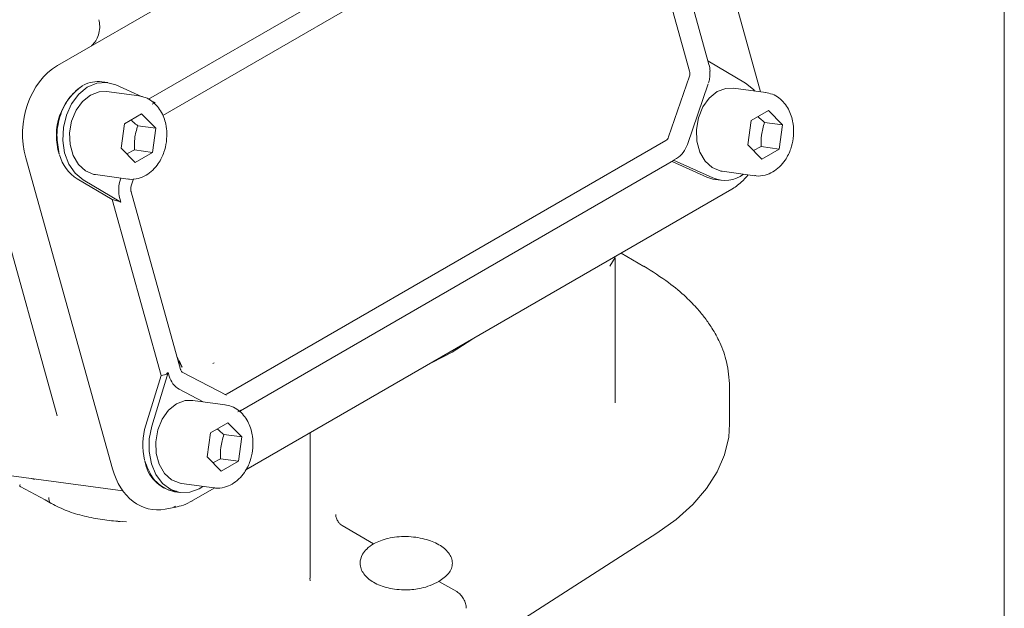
# Model space of a CAD drawing. Header units: inches. Extents: x 0.3 to 33.9, y 0.2 to 21.7.
# Tile 23 of 25: x 31.3 to 33.5, y 16.5 to 17.8. Entities that reach past the tile are written whole.
import ezdxf

# ---------------------------------------------------------------- set-up
doc = ezdxf.new("R2010")
doc.units = ezdxf.units.IN
doc.header["$MEASUREMENT"] = 0
doc.layers.add('SLD-0', color=7, linetype='Continuous', lineweight=15)

msp = doc.modelspace()

# ---------------------------------------------------------------- linework, layer by layer
at = {"color": 7, "linetype": 'Continuous', "lineweight": 15}
for p, q in [((32.62998, 18.42289), (31.43337, 17.7321)), ((32.59405, 18.2122), (31.63389, 17.65791)), ((32.98495, 17.67416), (32.83997, 18.19401)), ((31.66575, 17.62207), (32.61669, 18.17104)), ((32.82842, 17.71947), (32.71915, 18.11127)), ((32.86881, 17.74277), (32.76404, 18.11842)), ((31.51155, 17.77865), (31.50849, 17.77547)), ((32.86879, 17.74278), (32.87105, 17.73469)), ((32.95198, 17.69345), (32.86879, 17.74278)), ((32.87286, 17.70622), (32.87281, 17.71966)), ((31.54424, 17.69464), (31.53104, 17.69641)), ((31.62032, 17.66318), (31.56202, 17.68952)), ((32.7819, 17.57458), (32.82801, 17.70842)), ((32.82337, 17.55808), (32.86948, 17.69192)), ((31.61354, 17.66517), (31.54158, 17.67481)), ((32.99684, 17.67257), (32.92488, 17.68221)), ((31.64872, 17.65035), (31.6414, 17.65366)), ((31.64242, 17.64671), (31.64872, 17.65035)), ((31.58087, 17.60354), (31.61906, 17.62559)), ((31.61906, 17.62559), (31.65, 17.59412)), ((32.96417, 17.61094), (33.00235, 17.63299)), ((33.00235, 17.63299), (33.0333, 17.60152)), ((31.57363, 17.55003), (31.58087, 17.60354)), ((32.95693, 17.55743), (32.96417, 17.61094)), ((33.0333, 17.60152), (32.99369, 17.60682)), ((33.0333, 17.60152), (33.02605, 17.548)), ((31.65, 17.59412), (31.61039, 17.59943)), ((31.65, 17.59412), (31.64276, 17.5406)), ((31.8079, 17.00782), (32.77572, 17.56653)), ((31.60457, 17.51856), (31.57363, 17.55003)), ((31.60315, 17.54591), (31.586, 17.53745)), ((31.60315, 17.54591), (31.64276, 17.5406)), ((31.64276, 17.5406), (31.60457, 17.51856)), ((32.98787, 17.52596), (32.95693, 17.55743)), ((32.98645, 17.55331), (32.96929, 17.54485)), ((32.98645, 17.55331), (33.02605, 17.548)), ((33.02605, 17.548), (32.98787, 17.52596)), ((31.36322, 17.52851), (31.55448, 16.84274)), ((31.83748, 16.97067), (32.79307, 17.52232)), ((32.79001, 17.52055), (32.86667, 17.48591)), ((32.79317, 17.52331), (32.79947, 17.52695)), ((32.79317, 17.52331), (32.87987, 17.48414)), ((32.90031, 17.49885), (32.97226, 17.48921)), ((31.2857, 17.48697), (31.43278, 16.95962)), ((31.55362, 17.43637), (31.4767, 17.48199)), ((31.48991, 17.48022), (31.5731, 17.43088)), ((31.51701, 17.49145), (31.58897, 17.48181)), ((31.57316, 17.48393), (31.57241, 17.48174)), ((31.59636, 17.46932), (31.60081, 17.48223)), ((32.88445, 17.4808), (32.89765, 17.47903)), ((31.59509, 17.46395), (31.59639, 17.46932)), ((31.70497, 17.06183), (31.5957, 17.45363)), ((31.84899, 16.83994), (32.92184, 17.45927)), ((31.55362, 17.43637), (31.66191, 17.04811)), ((31.55362, 17.43637), (31.56208, 17.43443)), ((31.5731, 17.43088), (31.57084, 17.43898)), ((32.65223, 17.28957), (32.65838, 17.29942)), ((32.65808, 17.29952), (32.65813, 17.29858)), ((32.65838, 17.29942), (32.66413, 17.30899)), ((32.66413, 16.98792), (32.66413, 17.30899)), ((32.72751, 17.28915), (32.67733, 17.31812)), ((32.30463, 17.09954), (32.3476, 17.12777)), ((31.70212, 17.08144), (31.70861, 17.06708)), ((32.26001, 17.07721), (32.30463, 17.09954)), ((31.77929, 17.07632), (31.77585, 17.0746)), ((31.66191, 17.04811), (31.62824, 16.93866)), ((31.67786, 17.05527), (31.64144, 16.93689)), ((31.66191, 17.04811), (31.66937, 17.04971)), ((31.67786, 17.05527), (31.68012, 17.04718)), ((31.80635, 17.00462), (31.70873, 17.05548)), ((31.70179, 17.01783), (31.75468, 16.99028)), ((32.91673, 16.94187), (32.91673, 17.02405)), ((31.80359, 16.98372), (31.73164, 16.99337)), ((31.83795, 16.97187), (31.83164, 16.96824)), ((31.83638, 16.96779), (31.83795, 16.97187)), ((31.77093, 16.9221), (31.80911, 16.94414)), ((31.80911, 16.94414), (31.84005, 16.91267)), ((31.76368, 16.86859), (31.77093, 16.9221)), ((31.84005, 16.91267), (31.80044, 16.91798)), ((31.84005, 16.91267), (31.83281, 16.85916)), ((31.99114, 16.60102), (31.99114, 16.92199)), ((31.79463, 16.83712), (31.76368, 16.86859)), ((31.7932, 16.86447), (31.77605, 16.85601)), ((31.7932, 16.86447), (31.83281, 16.85916)), ((31.83281, 16.85916), (31.79463, 16.83712)), ((31.32081, 16.82848), (31.57733, 16.7941)), ((31.37617, 16.82107), (31.38237, 16.81921)), ((31.35083, 16.8031), (31.40595, 16.77376)), ((31.70706, 16.81001), (31.77902, 16.80036)), ((31.72786, 16.77001), (31.78052, 16.80041)), ((31.6912, 16.79195), (31.70441, 16.79018)), ((31.40576, 16.77387), (31.41748, 16.76711)), ((31.6712, 16.75326), (31.69438, 16.75776)), ((31.68983, 16.75848), (31.69387, 16.75977)), ((31.55702, 16.72801), (31.58574, 16.72577)), ((32.0616, 16.71736), (32.13107, 16.67725)), ((32.3356, 16.43078), (32.7562, 16.70044)), ((31.99092, 16.59554), (31.99022, 16.60098)), ((32.27496, 16.59418), (32.31439, 16.57143))]:
    msp.add_line(p, q, dxfattribs=at)
at = {"color": 7, "linetype": 'Continuous', "lineweight": 15, "flags": 128}
for points in [[(31.56202, 17.68952), (31.54135, 17.69495), (31.5199, 17.69318), (31.49906, 17.68432), (31.48017, 17.66894), (31.46444, 17.64803), (31.45289, 17.62294), (31.44626, 17.59528), (31.44499, 17.56684), (31.44915, 17.53945), (31.45847, 17.51487), (31.47235, 17.4947), (31.48991, 17.48022)], [(32.97222, 17.67587), (32.96954, 17.67897), (32.95198, 17.69345)], [(31.51701, 17.49145), (31.51365, 17.49202), (31.49522, 17.49956), (31.47954, 17.51387), (31.46789, 17.5338), (31.46122, 17.55772), (31.46006, 17.5837), (31.46452, 17.60963), (31.47422, 17.63342), (31.48838, 17.65314), (31.50586, 17.66718), (31.52523, 17.67441), (31.54158, 17.67481)], [(32.90031, 17.49885), (32.89695, 17.49941), (32.87851, 17.50696), (32.86283, 17.52127), (32.85119, 17.5412), (32.84452, 17.56512), (32.84336, 17.5911), (32.84781, 17.61703), (32.85751, 17.64082), (32.87168, 17.66053), (32.88915, 17.67458), (32.90853, 17.68181), (32.92488, 17.68221)], [(31.70706, 16.81001), (31.70371, 16.81057), (31.68527, 16.81811), (31.66959, 16.83243), (31.65795, 16.85235), (31.65127, 16.87627), (31.65012, 16.90225), (31.65457, 16.92819), (31.66427, 16.95198), (31.67843, 16.97169), (31.69591, 16.98573), (31.71529, 16.99297), (31.73164, 16.99337)], [(31.64144, 16.93689), (31.63571, 16.90896), (31.63537, 16.88057), (31.64044, 16.85355), (31.6506, 16.82962), (31.66518, 16.81033), (31.68326, 16.79694), (31.70366, 16.79029), (31.72507, 16.79082), (31.74612, 16.79849), (31.7544, 16.80366)], [(32.7562, 16.70044), (32.79874, 16.73089), (32.83532, 16.76381), (32.86551, 16.79882), (32.88896, 16.83552), (32.90539, 16.87347), (32.91462, 16.91222), (32.91673, 16.94187)]]:
    msp.add_lwpolyline(points, dxfattribs=at)
at = {"color": 7, "linetype": 'Continuous', "lineweight": 15}
for centre, radius, start, end in [((32.80521, 17.71653), 0.06829, 2.79008, 15.41865), ((32.8102, 17.7146), 0.01885, 340.84975, 14.95321), ((31.56422, 17.57761), 0.13345, 124.00744, 197.96981), ((31.52274, 17.62944), 0.06748, 82.9377, 118.27767), ((32.76789, 17.57894), 0.01467, 302.27176, 342.71608), ((32.76916, 17.57495), 0.05677, 302.27176, 342.71608), ((31.52697, 17.55978), 0.09262, 195.54916, 237.13125), ((31.64134, 17.4578), 0.07296, 160.84975, 194.95321), ((32.89294, 17.54378), 0.06355, 245.57869, 262.31902), ((32.90648, 17.54729), 0.06853, 247.14722, 306.92081), ((31.72503, 17.05768), 0.04613, 193.16088, 239.74785), ((31.80335, 17.01538), 0.00882, 264.95808, 301.04015), ((31.76845, 16.89516), 0.1468, 162.76633, 193.20269), ((31.7082, 16.87359), 0.08338, 189.30742, 258.24119)]:
    msp.add_arc(centre, radius, start, end, dxfattribs=at)
for centre, major_axis, ratio, start_param, end_param in [((31.47717, 17.58922), (0.01652, 0.15649), 0.7652761, 0.5078143, 2.0484524), ((32.76777, 17.53196), (0.02558, -0.00935), 0.1278927, 6.1765399, 6.4559647), ((31.58001, 17.42269), (0.02479, -0.0116), 0.1754199, 1.934197, 2.4578865), ((31.67587, 17.07899), (0.01029, 0.02909), 0.4454916, 3.4093215, 3.933011), ((31.66599, 16.91218), (0.02518, 0.15953), 0.7264498, 2.1322055, 3.3995405)]:
    msp.add_ellipse(centre, major_axis=major_axis, ratio=ratio, start_param=start_param, end_param=end_param, dxfattribs=at)
for points, knots in [([(31.52442, 17.83332), (31.52534, 17.82867), (31.52724, 17.81911), (31.52537, 17.80364), (31.52021, 17.78921), (31.51438, 17.78211), (31.51155, 17.77865)], [0, 0, 0, 0, 0.2432216, 0.5, 0.7567784, 1, 1, 1, 1]), ([(31.4896, 17.68819), (31.47966, 17.68085), (31.46441, 17.6696), (31.44902, 17.64562), (31.43976, 17.62467), (31.43396, 17.60192), (31.43066, 17.57164), (31.43469, 17.55035), (31.43732, 17.53646)], [0, 0, 0, 0, 0.2408535, 0.3692785, 0.5, 0.6307215, 0.7591465, 1, 1, 1, 1]), ([(32.87002, 17.6941), (32.8703, 17.69481), (32.87181, 17.69865), (32.87239, 17.70282), (32.87286, 17.70622)], [0, 0, 0, 0, 0.1849277, 1, 1, 1, 1]), ([(33.05696, 17.57118), (33.0576, 17.57965), (33.05848, 17.59143), (33.05622, 17.60823), (33.05287, 17.62174), (33.04653, 17.63644), (33.03753, 17.64993), (33.02562, 17.66129), (33.01152, 17.6697), (33.00095, 17.67152), (32.99584, 17.67241)], [0, 0, 0, 0, 0.17669782, 0.2461364, 0.36059094, 0.47793329, 0.60302955, 0.7337938, 0.87104257, 1, 1, 1, 1]), ([(31.67367, 17.56378), (31.6743, 17.57225), (31.67518, 17.58404), (31.67293, 17.60083), (31.66957, 17.61434), (31.66323, 17.62904), (31.65423, 17.64253), (31.64232, 17.65389), (31.62822, 17.6623), (31.61766, 17.66412), (31.61254, 17.66501)], [0, 0, 0, 0, 0.1766978, 0.2461364, 0.3605909, 0.4779333, 0.6030295, 0.7337938, 0.8710426, 1, 1, 1, 1]), ([(31.59574, 17.61213), (31.59755, 17.61041), (31.60202, 17.60617), (31.60727, 17.60194), (31.61039, 17.59943)], [0, 0, 0, 0, 0.4048521, 1, 1, 1, 1]), ([(32.97904, 17.61952), (32.98084, 17.61781), (32.98531, 17.61357), (32.99056, 17.60934), (32.99369, 17.60682)], [0, 0, 0, 0, 0.4048521, 1, 1, 1, 1]), ([(32.99369, 17.60682), (32.99095, 17.59746), (32.98584, 17.57994), (32.98625, 17.56177), (32.98645, 17.55331)], [0, 0, 0, 0, 0.5347467, 1, 1, 1, 1]), ([(31.61039, 17.59943), (31.60766, 17.59006), (31.60255, 17.57254), (31.60296, 17.55437), (31.60315, 17.54591)], [0, 0, 0, 0, 0.5347467, 1, 1, 1, 1]), ([(31.58883, 17.48223), (31.5899, 17.48196), (31.59732, 17.48006), (31.61137, 17.48237), (31.62891, 17.48929), (31.64392, 17.5008), (31.65523, 17.51427), (31.66318, 17.52808), (31.66988, 17.5439), (31.67222, 17.55616), (31.67367, 17.56378)], [0, 0, 0, 0, 0.0276419, 0.1918179, 0.342589, 0.4889189, 0.6329875, 0.7381943, 0.8371091, 1, 1, 1, 1]), ([(32.97213, 17.48963), (32.9732, 17.48936), (32.98061, 17.48746), (32.99466, 17.48977), (33.0122, 17.49668), (33.02722, 17.5082), (33.03853, 17.52167), (33.04647, 17.53548), (33.05318, 17.5513), (33.05551, 17.56356), (33.05696, 17.57118)], [0, 0, 0, 0, 0.02764192, 0.19181789, 0.34258896, 0.48891888, 0.63298755, 0.73819432, 0.83710906, 1, 1, 1, 1]), ([(32.92032, 17.45844), (32.92792, 17.46337), (32.94144, 17.47213), (32.9525, 17.4854), (32.95735, 17.49121)], [0, 0, 0, 0, 0.562342, 1, 1, 1, 1]), ([(31.59574, 17.45367), (31.59562, 17.45407), (31.59522, 17.45534), (31.59473, 17.45878), (31.59495, 17.46194), (31.59509, 17.46395)], [0, 0, 0, 0, 0.1438653, 0.4557387, 1, 1, 1, 1]), ([(32.91673, 17.02402), (32.91545, 17.04213), (32.91312, 17.07492), (32.89728, 17.11804), (32.88002, 17.15001), (32.86316, 17.17437), (32.8446, 17.19716), (32.81866, 17.22382), (32.78037, 17.25631), (32.74622, 17.27752), (32.72745, 17.28919)], [0, 0, 0, 0, 0.1812132, 0.328005, 0.4403964, 0.5185259, 0.5936226, 0.6990263, 0.8345653, 1, 1, 1, 1]), ([(31.70869, 17.06638), (31.70582, 17.07098), (31.70128, 17.07826), (31.69808, 17.08741), (31.69689, 17.09078)], [0, 0, 0, 0, 0.6316725, 1, 1, 1, 1]), ([(31.70853, 17.05559), (31.70854, 17.05558), (31.70857, 17.05555), (31.70716, 17.05677), (31.7057, 17.05936), (31.70517, 17.06131), (31.70501, 17.06189)], [0, 0, 0, 0, 0.170383, 0.581933, 0.8748486, 1, 1, 1, 1]), ([(31.86372, 16.88234), (31.86435, 16.8908), (31.86523, 16.90259), (31.86298, 16.91938), (31.85962, 16.93289), (31.85328, 16.9476), (31.84429, 16.96108), (31.83238, 16.97245), (31.81828, 16.98085), (31.80771, 16.98268), (31.80259, 16.98357)], [0, 0, 0, 0, 0.1766978, 0.2461364, 0.3605909, 0.4779333, 0.6030295, 0.7337938, 0.8710426, 1, 1, 1, 1]), ([(31.78579, 16.93068), (31.7876, 16.92896), (31.79207, 16.92472), (31.79732, 16.9205), (31.80044, 16.91798)], [0, 0, 0, 0, 0.4048521, 1, 1, 1, 1]), ([(31.80044, 16.91798), (31.79771, 16.90861), (31.7926, 16.89109), (31.79301, 16.87292), (31.7932, 16.86447)], [0, 0, 0, 0, 0.5347467, 1, 1, 1, 1]), ([(31.77889, 16.80079), (31.77996, 16.80052), (31.78737, 16.79861), (31.80142, 16.80093), (31.81896, 16.80784), (31.83398, 16.81935), (31.84528, 16.83283), (31.85323, 16.84664), (31.85993, 16.86245), (31.86227, 16.87471), (31.86372, 16.88234)], [0, 0, 0, 0, 0.0276419, 0.1918179, 0.342589, 0.4889189, 0.6329875, 0.7381943, 0.8371091, 1, 1, 1, 1]), ([(31.62595, 16.86012), (31.63072, 16.84748), (31.63804, 16.8281), (31.65497, 16.80943), (31.6701, 16.79897), (31.68414, 16.79332), (31.69302, 16.79303), (31.696, 16.79294)], [0, 0, 0, 0, 0.34556843, 0.52982826, 0.71738305, 0.90493784, 1, 1, 1, 1]), ([(31.35095, 16.80798), (31.35062, 16.80699), (31.34998, 16.80501), (31.35004, 16.80343), (31.35123, 16.80309), (31.35155, 16.803)], [0, 0, 0, 0, 0.4222565, 0.8433806, 1, 1, 1, 1]), ([(31.41391, 16.77934), (31.41415, 16.77671), (31.41462, 16.77145), (31.41732, 16.76707), (31.4197, 16.76607), (31.42029, 16.76581)], [0, 0, 0, 0, 0.4285344, 0.8570632, 1, 1, 1, 1]), ([(31.42016, 16.76558), (31.43133, 16.76), (31.45345, 16.74894), (31.49225, 16.73755), (31.53229, 16.72975), (31.55876, 16.72723), (31.57189, 16.72598)], [0, 0, 0, 0, 0.2561889, 0.5079054, 0.7560032, 1, 1, 1, 1]), ([(31.69229, 16.7576), (31.69867, 16.75894), (31.71199, 16.76174), (31.72452, 16.76841), (31.73105, 16.77189)], [0, 0, 0, 0, 0.4785389, 1, 1, 1, 1]), ([(32.04745, 16.74186), (32.04754, 16.74043), (32.04771, 16.73767), (32.04897, 16.73332), (32.05072, 16.7293), (32.05342, 16.72481), (32.0571, 16.7204), (32.0602, 16.7183), (32.0616, 16.71736)], [0, 0, 0, 0, 0.1608115, 0.3114654, 0.4519727, 0.5822552, 0.8113045, 1, 1, 1, 1]), ([(32.13107, 16.67725), (32.14108, 16.68165), (32.15648, 16.68841), (32.18221, 16.6924), (32.203, 16.69333), (32.22388, 16.69179), (32.24932, 16.68688), (32.2767, 16.67603), (32.29527, 16.66035), (32.30332, 16.64593), (32.30551, 16.63416), (32.30328, 16.6225), (32.2955, 16.60816), (32.28305, 16.59969), (32.27496, 16.59418)], [0, 0, 0, 0, 0.1197475, 0.1842058, 0.2500278, 0.3158451, 0.3802907, 0.5, 0.6197093, 0.6841549, 0.7499722, 0.8157942, 0.8802525, 1, 1, 1, 1]), ([(32.27496, 16.59418), (32.26872, 16.59087), (32.25702, 16.58468), (32.23257, 16.57775), (32.20724, 16.57481), (32.1824, 16.57597), (32.15693, 16.5803), (32.12928, 16.59092), (32.11064, 16.60702), (32.10268, 16.62199), (32.1001, 16.63666), (32.10441, 16.65174), (32.11548, 16.66639), (32.12564, 16.67347), (32.13107, 16.67725)], [0, 0, 0, 0, 0.07756, 0.1451678, 0.2501089, 0.3152891, 0.3787563, 0.5, 0.6212427, 0.6847101, 0.749891, 0.8548305, 0.9224388, 1, 1, 1, 1]), ([(32.3356, 16.53471), (32.33528, 16.53811), (32.33463, 16.54489), (32.32982, 16.55567), (32.32413, 16.56343), (32.31883, 16.56854), (32.31589, 16.57045), (32.31439, 16.57143)], [0, 0, 0, 0, 0.2507143, 0.499136, 0.7346428, 0.8637143, 1, 1, 1, 1])]:
    msp.add_open_spline(points, degree=3, knots=knots, dxfattribs=at)
at = {"layer": 'SLD-0'}
msp.add_line((33.52288, 0.4106), (33.52288, 21.4106), dxfattribs=at)

doc.saveas('drawing.dxf')
